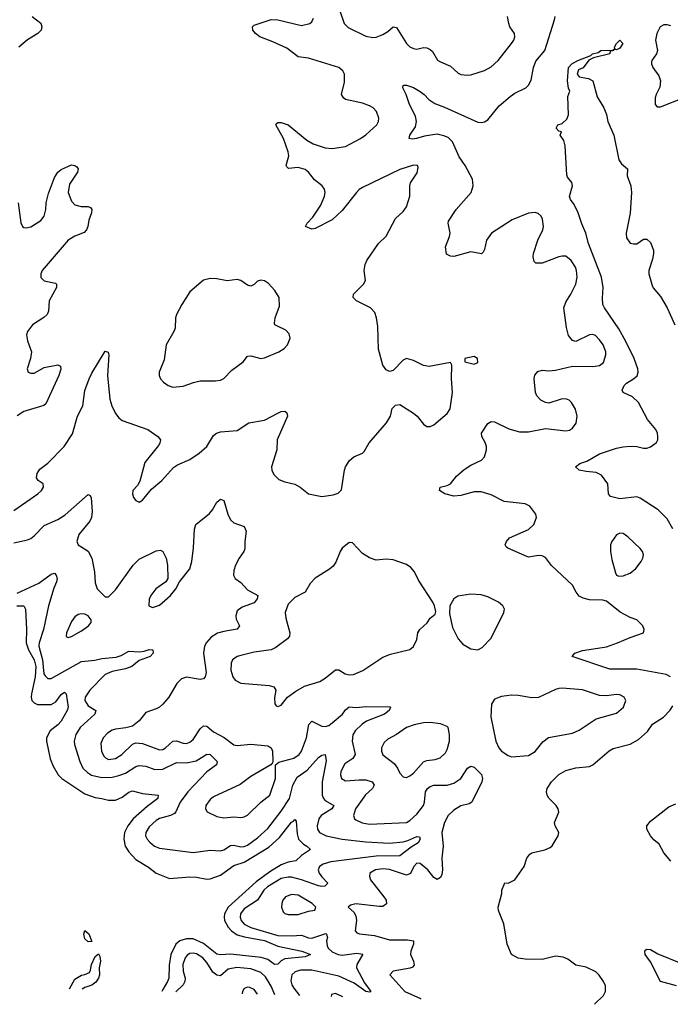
# Model space of a CAD drawing. Header units: inches. Extents: x 1449094 to 1618372, y 389908 to 534307.
# Tile 150 of 256: x 1530885 to 1534728, y 392115 to 397932. Entities that reach past the tile are written whole.
import ezdxf

# ---------------------------------------------------------------- set-up
doc = ezdxf.new("R2010")
doc.units = ezdxf.units.IN
doc.header["$MEASUREMENT"] = 0
doc.layers.add('B5339', color=7, linetype='Continuous')

msp = doc.modelspace()

# ---------------------------------------------------------------- linework, layer by layer
at = {"layer": 'B5339', "color": 5}
for points, elevation in [([(1532772.8, 397990), (1532801.3, 397910), (1532825.4, 397885.4), (1532930, 397835.2), (1532970, 397827.2), (1532990, 397829.2), (1533030, 397843.9), (1533058.6, 397861.4), (1533090, 397888.5), (1533110, 397884.9), (1533170, 397791.8), (1533190, 397771.6), (1533210, 397761.3), (1533230, 397757.8), (1533270, 397766.4), (1533290, 397765.5), (1533310, 397755.9), (1533322.8, 397742.8), (1533353.2, 397693.2), (1533370, 397681.7), (1533430, 397657.8), (1533475.6, 397615.6), (1533490, 397607.6), (1533530, 397603.2), (1533550, 397606.7), (1533630, 397632.1), (1533670, 397653.2), (1533710.4, 397689.6), (1533789.8, 397790), (1533803.5, 397810), (1533809.7, 397830), (1533806.6, 397850), (1533780.5, 397890), (1533773.3, 397910), (1533766.3, 397950)], 580), ([(1530850, 395033.1), (1530991.5, 395130), (1531013, 395150), (1531025.1, 395170), (1531022.7, 395190), (1530994, 395210), (1530984.5, 395224.5), (1530987, 395250), (1531004.1, 395275.9), (1531050, 395311.7), (1531147.3, 395410), (1531195.6, 395484.4), (1531226.2, 395590), (1531257.8, 395650), (1531270, 395740.7), (1531294.2, 395810), (1531310, 395843.7), (1531390, 395973.4), (1531407.1, 395967.1), (1531411.4, 395951.4), (1531402.4, 395830), (1531417, 395690), (1531428.3, 395650), (1531450, 395605.8), (1531470, 395579.2), (1531490, 395563.5), (1531641.6, 395510), (1531700.4, 395470), (1531715.5, 395450), (1531713, 395430), (1531704.6, 395415.4), (1531624.2, 395315.8), (1531594.1, 395205.9), (1531579.9, 395180.1), (1531553.4, 395150), (1531550.6, 395130), (1531556.3, 395110), (1531570, 395090.8), (1531590, 395080.7), (1531610, 395094), (1531662.4, 395157.6), (1531723.6, 395210), (1531792.8, 395287.2), (1531817.2, 395302.8), (1531890, 395333.7), (1531945.1, 395370), (1531990, 395410.5), (1532030, 395475.5), (1532046.6, 395490), (1532070, 395496.1), (1532170, 395504.9), (1532239, 395550), (1532330, 395565.3), (1532410, 395608.2), (1532430, 395617.1), (1532450, 395619.1), (1532462.8, 395610), (1532467.3, 395590), (1532404.7, 395450), (1532404, 395390), (1532372.3, 395290), (1532374.7, 395270), (1532385, 395245), (1532414.4, 395214.4), (1532450, 395200.9), (1532510, 395187), (1532540.7, 395170), (1532590, 395131), (1532670, 395114.8), (1532735.5, 395124.5), (1532765.2, 395134.8), (1532785.2, 395154.8), (1532802.7, 395270), (1532809.5, 395290.5), (1532831.9, 395328.1), (1532859, 395350), (1532909.7, 395370.3), (1532919.2, 395380.8), (1532948.9, 395431.1), (1533051.8, 395550), (1533075.1, 395590), (1533085.8, 395634.2), (1533104.8, 395655.2), (1533130, 395659.1), (1533210, 395608.2), (1533232.4, 395590), (1533270, 395541.6), (1533290, 395528.2), (1533310, 395528), (1533330, 395538.4), (1533410, 395605.7), (1533427.7, 395632.3), (1533440.3, 395730), (1533434.7, 395810), (1533438, 395890), (1533430, 395906), (1533303.3, 395883.3), (1533270, 395889.6), (1533210, 395919.3), (1533170, 395929.2), (1533150, 395921.2), (1533090, 395859.3), (1533070, 395852.7), (1533050, 395862.7), (1533029.6, 395890), (1533004.4, 395984.4), (1532999.5, 396119.5), (1532992.4, 396170), (1532981.6, 396201.6), (1532957.6, 396230), (1532874, 396270), (1532854, 396290), (1532855.6, 396310), (1532915.8, 396370), (1532928.2, 396390), (1532920.3, 396450), (1532926.2, 396486.2), (1532935.8, 396510), (1533003.5, 396610), (1533050, 396653), (1533103.8, 396756.2), (1533150, 396798), (1533170, 396825.5), (1533189.8, 396890), (1533188.4, 396950), (1533192.6, 396967.4), (1533233.1, 397026.9), (1533238, 397058), (1533234, 397070), (1533210, 397073), (1533130, 397047.1), (1532910, 396939.4), (1532890, 396927.6), (1532873.4, 396910), (1532790, 396804.4), (1532730, 396748.8), (1532630, 396697.4), (1532610, 396695.1), (1532572.7, 396710), (1532582.4, 396730), (1532615.5, 396764.5), (1532664.4, 396835.6), (1532685.8, 396890), (1532688.9, 396910), (1532684.8, 396930), (1532671.1, 396951.1), (1532626.4, 396986.4), (1532591, 397031), (1532570, 397047), (1532530, 397057.7), (1532473.3, 397053.3), (1532461.8, 397061.8), (1532458, 397070), (1532473.5, 397126.5), (1532470.8, 397150), (1532443.8, 397230), (1532398, 397310), (1532402.4, 397317.6), (1532410, 397324), (1532430, 397324.9), (1532470, 397310.2), (1532580.3, 397220.3), (1532617.6, 397197.6), (1532690, 397175.3), (1532730, 397171), (1532810, 397181.5), (1532898.3, 397230), (1532930, 397251.5), (1532994.3, 397310), (1533004.7, 397330), (1533006, 397350), (1532991.5, 397390), (1532971.8, 397410), (1532950, 397423.5), (1532910, 397439.2), (1532810, 397460.7), (1532796.4, 397470), (1532786.3, 397490), (1532803.5, 397563.5), (1532803.5, 397610), (1532794, 397630), (1532770, 397649.7), (1532590, 397704.1), (1532530, 397712), (1532463.1, 397763.1), (1532380.8, 397800.8), (1532302.9, 397830), (1532277, 397850), (1532262.7, 397870), (1532259, 397890), (1532270, 397898.8), (1532370, 397932.2), (1532410, 397930.3), (1532550, 397898), (1532599.3, 397910), (1532610, 397919.1), (1532620.1, 397939.9)], 580), ([(1530958, 397950), (1531010, 397910.7), (1531015.6, 397890), (1531011.4, 397870), (1530992.3, 397850), (1530930, 397812), (1530879.8, 397770)], 580), ([(1534728.4, 394050), (1534703.7, 394063.7), (1534530, 394094), (1534370, 394094.5), (1534148.7, 394170), (1534164, 394190), (1534210, 394205.3), (1534350, 394226.5), (1534416, 394250), (1534490, 394282.4), (1534568.7, 394310), (1534572.7, 394330), (1534565.2, 394350), (1534530, 394386), (1534490, 394400.7), (1534431, 394431), (1534350, 394496), (1534330, 394502.7), (1534250, 394504.7), (1534213.7, 394513.7), (1534190, 394525.6), (1534171.5, 394550), (1534150, 394591.8), (1534026.8, 394706.8), (1533990, 394753.7), (1533970, 394764.7), (1533950, 394767.1), (1533890, 394757.4), (1533880.1, 394760.1), (1533768.7, 394810), (1533758.6, 394818.6), (1533752.7, 394830), (1533760.9, 394850), (1533778, 394870), (1533890, 394920.4), (1533922, 394950), (1533938.4, 394990), (1533933.6, 395010), (1533898.3, 395058.3), (1533871.3, 395071.3), (1533745.8, 395085.8), (1533670, 395124.2), (1533610, 395141.8), (1533570, 395142), (1533490, 395121.5), (1533450, 395116.3), (1533395.3, 395130), (1533364, 395150), (1533368.7, 395170), (1533410, 395180.4), (1533430, 395190.4), (1533465.3, 395234.7), (1533510, 395274.6), (1533550, 395300.9), (1533612, 395330), (1533630.9, 395349.1), (1533643, 395390), (1533641.7, 395410), (1533634.8, 395434.8), (1533614.7, 395470), (1533613.3, 395490), (1533650, 395545.5), (1533670, 395558.4), (1533690, 395555.8), (1533774.6, 395514.6), (1533837.1, 395497.1), (1533890, 395496.5), (1533990, 395517.6), (1534110, 395503.1), (1534132.4, 395507.6), (1534150, 395518), (1534172.2, 395547.8), (1534177.7, 395590), (1534167.6, 395630), (1534145.1, 395670), (1534130, 395684.2), (1534110, 395692.7), (1534084, 395690), (1534010, 395666.9), (1533990, 395669.7), (1533963.8, 395683.8), (1533938.7, 395710), (1533931.2, 395730), (1533924, 395810), (1533928.4, 395831.6), (1533945.9, 395854.1), (1533970, 395862), (1534010, 395858), (1534050, 395860.9), (1534150, 395885.3), (1534270, 395882.8), (1534310, 395888.8), (1534332.9, 395907.1), (1534347.3, 395952.7), (1534346.4, 395970), (1534330.8, 396010), (1534310, 396040.5), (1534285.6, 396065.6), (1534270, 396072.1), (1534250, 396069.7), (1534170, 396031.2), (1534150, 396036.3), (1534126.6, 396066.6), (1534113.8, 396113.8), (1534099, 396230), (1534110, 396262.4), (1534140.4, 396310), (1534169.7, 396370), (1534177.7, 396410), (1534173.5, 396450), (1534166.9, 396470), (1534143, 396510), (1534110, 396533.7), (1534090, 396535.6), (1534070, 396530.9), (1533970, 396493.5), (1533933.3, 396493.3), (1533923.7, 396503.7), (1533916.9, 396530), (1533919.7, 396550), (1533944.8, 396630), (1533974.5, 396690), (1533979.7, 396710), (1533973.8, 396753.8), (1533964.2, 396770), (1533946.4, 396786.4), (1533930, 396791.8), (1533890, 396788.9), (1533793.7, 396750), (1533672.4, 396670), (1533641.1, 396630), (1533630, 396574), (1533622.4, 396557.6), (1533611.8, 396548.2), (1533550, 396560.3), (1533450, 396533.5), (1533430, 396535.3), (1533406.6, 396546.6), (1533399.1, 396590), (1533424.2, 396650), (1533426.9, 396670), (1533415.1, 396730), (1533418.3, 396741.7), (1533463, 396810), (1533551.2, 396910), (1533563, 396950), (1533558.7, 396990), (1533516.8, 397070), (1533480.7, 397120.7), (1533441.5, 397210), (1533414.8, 397234.8), (1533390, 397246.3), (1533350, 397254.6), (1533276.3, 397243.7), (1533228.8, 397228.8), (1533205.6, 397225.6), (1533185.1, 397230), (1533188.4, 397250), (1533221.7, 397298.3), (1533228.9, 397330), (1533222.5, 397362.5), (1533187.4, 397430), (1533167.8, 397490), (1533147, 397530), (1533150, 397542), (1533155.3, 397544.7), (1533170, 397544), (1533210, 397530.3), (1533250, 397508), (1533274, 397490), (1533301, 397461), (1533336, 397436), (1533394.3, 397414.3), (1533590, 397326), (1533610, 397324.2), (1533630, 397327.4), (1533650, 397340.4), (1533716.8, 397423.2), (1533782.4, 397477.6), (1533810, 397497.8), (1533874, 397530), (1533890, 397544.4), (1533905.5, 397574.5), (1533919.4, 397650), (1533934.4, 397685.6), (1533986.5, 397750), (1534042.8, 397930), (1534047.6, 397950)], 560), ([(1534730, 397894.6), (1534710, 397901.1), (1534690, 397900.8), (1534668.1, 397890), (1534649.2, 397850), (1534640.2, 397810), (1534652.2, 397750), (1534646.4, 397730), (1534618, 397690), (1534617.5, 397682.5), (1534617.1, 397670), (1534625.5, 397650), (1534659.2, 397599.2), (1534670.5, 397570), (1534666.2, 397533.8), (1534644, 397490), (1534639.1, 397470), (1534638.8, 397430), (1534650, 397416), (1534670, 397417.3), (1534810, 397472.7)], 560), ([(1534743, 394923), (1534710, 394983.6), (1534657.1, 395037.1), (1534550, 395105.7), (1534530, 395112), (1534430, 395100.4), (1534374.7, 395114.7), (1534363.6, 395130), (1534358.7, 395190), (1534321.8, 395241.8), (1534290, 395257.7), (1534230, 395261.7), (1534189, 395270), (1534167, 395290), (1534192.7, 395310), (1534235.7, 395324.3), (1534310, 395367.2), (1534410, 395399.7), (1534450, 395409.1), (1534491.5, 395411.5), (1534530, 395410.3), (1534570, 395400.3), (1534590, 395400.3), (1534610, 395407.4), (1534645.9, 395434.1), (1534654, 395450), (1534655.1, 395470), (1534652.2, 395490), (1534643, 395510), (1534592.8, 395570), (1534540.5, 395670), (1534504.5, 395704.5), (1534449.2, 395730), (1534443.9, 395743.9), (1534454.7, 395770), (1534470, 395785.3), (1534510.6, 395809.4), (1534532, 395828), (1534537.8, 395850), (1534535.3, 395870), (1534513.8, 395930), (1534466.1, 396030), (1534424.6, 396104.6), (1534339.1, 396230), (1534329.8, 396249.8), (1534327.2, 396287.2), (1534331.2, 396350), (1534321, 396410), (1534244.3, 396610), (1534229.8, 396670), (1534204.7, 396724.7), (1534183.9, 396790), (1534159, 396839), (1534137.4, 396870), (1534132.5, 396887.5), (1534149.3, 396950), (1534145.2, 396970), (1534121.5, 397001.5), (1534116, 397016), (1534106.8, 397186.8), (1534098, 397218), (1534078, 397250), (1534086, 397270), (1534070, 397273.2), (1534053.2, 397290), (1534064, 397310), (1534090, 397318), (1534116.6, 397343.4), (1534125.5, 397370), (1534122.6, 397477.4), (1534134, 397510), (1534126.6, 397526.6), (1534120.4, 397570), (1534127.4, 397650), (1534146.3, 397670), (1534182, 397690), (1534259.3, 397720.7), (1534268.7, 397730), (1534302, 397738), (1534318, 397750), (1534389.2, 397750.8), (1534399.3, 397760.7), (1534398, 397770), (1534410, 397791), (1534429.5, 397810.5), (1534446.8, 397790), (1534430, 397763.6), (1534410, 397753.2), (1534402, 397758), (1534387.3, 397747.3), (1534372.7, 397747.3), (1534371.3, 397730), (1534273.7, 397706.3), (1534246.8, 397693.2), (1534212.4, 397647.6), (1534185.4, 397634.6), (1534177.3, 397610), (1534190, 397594.8), (1534244.9, 397584.9), (1534270.9, 397570.9), (1534295.3, 397475.3), (1534334.4, 397410), (1534350, 397371.3), (1534358.4, 397330), (1534393.4, 397250), (1534422.9, 397102.9), (1534439.9, 397079.9), (1534475.5, 397050), (1534472.2, 397010), (1534494, 396950), (1534499.5, 396910), (1534490.4, 396789.6), (1534467.3, 396670), (1534470, 396642), (1534490, 396611.3), (1534510, 396606.8), (1534530, 396607.7), (1534570, 396636), (1534590, 396634.8), (1534610, 396616), (1534628, 396570), (1534628.2, 396550), (1534622.8, 396517.2), (1534600.4, 396450), (1534600.4, 396430), (1534620.7, 396360.7), (1534627.1, 396347.1), (1534670, 396297.3), (1534710.2, 396230.2), (1534754.9, 396130)], 540), ([(1530874.7, 396850), (1530891.2, 396731.2), (1530901.1, 396710), (1530910, 396703.2), (1530922.6, 396702.6), (1530950, 396707.7), (1531010, 396745.6), (1531029.8, 396770), (1531039.2, 396810), (1531041.3, 396850), (1531054.8, 396905.2), (1531090, 396999.3), (1531109.7, 397030), (1531130, 397045.7), (1531190, 397073.7), (1531211.3, 397070), (1531223, 397063), (1531230.4, 397050.4), (1531226.4, 397030), (1531179.4, 396960.6), (1531171.8, 396910), (1531190, 396859.3), (1531210, 396837.6), (1531247.9, 396827.9), (1531290, 396828.4), (1531302.4, 396822.4), (1531310, 396811), (1531308.9, 396790), (1531293.1, 396746.9), (1531286.2, 396710), (1531279, 396690), (1531264.7, 396675.3), (1531210, 396653.6), (1531170, 396628.7), (1531016.8, 396450), (1531008.6, 396430), (1531010, 396408.5), (1531030, 396389.2), (1531096, 396376), (1531102, 396370), (1531101.3, 396350), (1531059.7, 396270), (1531054.7, 396210), (1531046.9, 396190), (1531028.2, 396171.8), (1530960.3, 396130), (1530930.2, 396090), (1530924.5, 396070), (1530930, 396034), (1530953.6, 395970), (1530949.2, 395930.8), (1530928.7, 395870), (1530934, 395850), (1530950, 395842.6), (1530970, 395844), (1531030, 395876.2), (1531110, 395892.4), (1531124.9, 395884.9), (1531127.7, 395867.7), (1531116.2, 395830), (1531038.5, 395661.5), (1531027.4, 395652.6), (1530910, 395617.3), (1530870, 395592.1)], 580), ([(1530850, 394841.2), (1530930, 394858.7), (1530950, 394866.7), (1530970, 394882), (1531030, 394943.2), (1531110, 394978.9), (1531153.9, 395006.1), (1531290, 395126.8), (1531301, 395121), (1531307.7, 395107.7), (1531312.8, 395027.2), (1531309.2, 394990.8), (1531298, 394970), (1531234.9, 394890), (1531223.1, 394850), (1531230.7, 394830), (1531290, 394792.2), (1531310.9, 394750.9), (1531326.7, 394670), (1531330, 394604.7), (1531343.1, 394570), (1531390, 394523), (1531410, 394522), (1531450, 394563), (1531555.6, 394710), (1531590, 394744.4), (1531690, 394794.9), (1531717.1, 394797.1), (1531730.8, 394790), (1531750.4, 394750.4), (1531758.4, 394710), (1531760.4, 394630), (1531747.7, 394610), (1531688.5, 394570), (1531658.9, 394530), (1531650, 394508), (1531648.2, 394470), (1531670, 394459.1), (1531710, 394472.7), (1531775.4, 394530), (1531806, 394570), (1531828.4, 394611.6), (1531890, 394688.4), (1531902.2, 394730), (1531912, 394812), (1531917.1, 394922.9), (1531925.6, 394950), (1532005.8, 395014.2), (1532024.5, 395035.5), (1532050, 395080.5), (1532070, 395099.3), (1532091.4, 395091.4), (1532114.9, 395010), (1532130, 394977.1), (1532150, 394959.5), (1532210, 394937.1), (1532222, 394910), (1532214.3, 394850), (1532213.9, 394806.1), (1532208.9, 394790), (1532181.1, 394750), (1532160.3, 394710), (1532150, 394678), (1532148.4, 394650), (1532157.3, 394630), (1532190, 394606.4), (1532230, 394563.7), (1532290.4, 394530.4), (1532288, 394510), (1532270, 394486.3), (1532198.9, 394461.1), (1532170, 394439.6), (1532160.8, 394410), (1532163.2, 394390), (1532183.8, 394350), (1532168.8, 394331.2), (1532090, 394318.4), (1532052.8, 394307.2), (1532015.9, 394284.1), (1531987.2, 394252.8), (1531976.9, 394230), (1531970.2, 394190), (1531985.2, 394074.8), (1531980.3, 394050), (1531970, 394036.9), (1531950, 394033.7), (1531870, 394048), (1531841.3, 394038.7), (1531813.4, 394010), (1531766.2, 393930), (1531730, 393887.6), (1531710, 393870.9), (1531690, 393859.8), (1531630, 393839.5), (1531590.9, 393789.1), (1531550, 393757.8), (1531512.4, 393747.6), (1531450, 393739.8), (1531430, 393733.7), (1531402.6, 393717.4), (1531378.2, 393690), (1531364.9, 393655.1), (1531367.4, 393610), (1531381.4, 393581.4), (1531390.7, 393570.7), (1531410, 393562.3), (1531450, 393566.4), (1531488.8, 393590), (1531550, 393651.3), (1531570, 393659.3), (1531610, 393656), (1531710, 393618), (1531730, 393620.9), (1531746, 393630), (1531790, 393668.7), (1531810, 393671.5), (1531850, 393657.4), (1531870, 393656.6), (1531890, 393663.5), (1531910, 393679.7), (1531950, 393742.2), (1531970, 393759.3), (1531990, 393757.7), (1532030, 393725.5), (1532092.1, 393692.1), (1532150, 393648.5), (1532170, 393644.2), (1532250, 393652.1), (1532350, 393642.9), (1532370.2, 393630), (1532377.6, 393610), (1532380.5, 393550), (1532378.8, 393541.2), (1532368.2, 393530), (1532250, 393460.3), (1532186.1, 393413.9), (1532030, 393340.8), (1532010, 393324.4), (1531984.7, 393290), (1531981.7, 393270), (1531992.5, 393252.5), (1532050, 393224.4), (1532090, 393215.8), (1532150, 393222.8), (1532190, 393218.3), (1532210, 393222.3), (1532230, 393233.4), (1532308.5, 393310), (1532363.1, 393350), (1532396.5, 393450), (1532396, 393530), (1532415, 393545), (1532504.7, 393570), (1532536, 393590), (1532548.4, 393610), (1532578.8, 393690), (1532592.3, 393767.7), (1532610, 393787.4), (1532670, 393758), (1532690, 393755.5), (1532710, 393762.5), (1532730, 393777.6), (1532791.7, 393830), (1532810, 393855.3), (1532830, 393871.5), (1532870, 393868), (1532934, 393874), (1533071.8, 393871.8), (1533074.8, 393870), (1533066.4, 393850), (1533039.5, 393830), (1532932.8, 393787.2), (1532907.5, 393770), (1532865.6, 393730), (1532852.3, 393707.7), (1532847.9, 393670), (1532865.6, 393590), (1532852.8, 393567.2), (1532805, 393535), (1532782.2, 393490), (1532779.3, 393470), (1532785.8, 393450), (1532810, 393434.4), (1532890, 393442.2), (1532930, 393440.8), (1532966.4, 393430), (1532979.1, 393410), (1532969.1, 393390), (1532927.8, 393352.2), (1532868.6, 393270), (1532855.8, 393230), (1532863.1, 393210), (1532870, 393204), (1532906.7, 393186.7), (1532950, 393178.9), (1533170, 393189.3), (1533190, 393201.6), (1533230, 393239), (1533269.2, 393290), (1533276.2, 393310), (1533281.3, 393370), (1533292.8, 393390), (1533310, 393402.7), (1533330.5, 393409.5), (1533410.4, 393409.6), (1533450, 393420.8), (1533490.4, 393449.6), (1533530, 393510.3), (1533550, 393522.8), (1533570, 393516.1), (1533612.6, 393472.6), (1533618, 393450), (1533613.8, 393430), (1533555.8, 393310), (1533539.7, 393300.3), (1533490, 393287), (1533450, 393262.8), (1533415.9, 393230), (1533393, 393190), (1533378.2, 393130), (1533385.7, 393050), (1533378.2, 392978.2), (1533382, 392910), (1533377.8, 392882.2), (1533370, 392864.5), (1533350, 392853.3), (1533330, 392864.2), (1533294.8, 392910), (1533250, 392947.9), (1533230, 392948.7), (1533213.2, 392930), (1533192.3, 392887.7), (1533170, 392878.8), (1533070, 392912.1), (1533030, 392915), (1532987.3, 392910), (1532953.7, 392890), (1532950.3, 392870), (1532956.1, 392850), (1533036.5, 392750), (1533049, 392730), (1533051.1, 392708.9), (1533030, 392693.7), (1533010, 392692.7), (1532870.4, 392709.6), (1532838.8, 392701.2), (1532824.7, 392690), (1532858.9, 392658.9), (1532870, 392638.8), (1532873.6, 392610), (1532866.7, 392550), (1532877, 392537), (1532891.5, 392531.5), (1532980.8, 392520.8), (1533070, 392495.8), (1533176.4, 392496.4), (1533210.3, 392490), (1533211.3, 392470), (1533195.4, 392430), (1533192.8, 392410), (1533210.2, 392370), (1533213.9, 392346.1), (1533204.7, 392335.3), (1533190.9, 392329.1), (1533091.3, 392310), (1533070.8, 392290), (1533160.3, 392190), (1533252.2, 392150), (1533252.6, 392145.7)], 560), ([(1530870, 394543.7), (1530997, 394603), (1531070, 394656.9), (1531090, 394661.1), (1531099.6, 394650), (1531106.7, 394630), (1531102.2, 394610), (1531086.3, 394573.7), (1531054.3, 394470), (1531026.2, 394330), (1531000.5, 394250), (1530998.6, 394230), (1531019, 394150), (1531028.1, 394068.1), (1531034.9, 394054.9), (1531050, 394039), (1531070, 394039.7), (1531250, 394139.8), (1531328.6, 394148.6), (1531370, 394158.3), (1531454.5, 394165.5), (1531485, 394175), (1531530, 394200.5), (1531590, 394197), (1531619.4, 394200.6), (1531650, 394211.8), (1531670.8, 394210), (1531672.4, 394190), (1531655.5, 394170), (1531590, 394146.3), (1531546.4, 394110), (1531510, 394097), (1531430, 394081.5), (1531390, 394063.2), (1531299.5, 393970), (1531270.9, 393930), (1531270.1, 393910), (1531290, 393879.3), (1531333.4, 393850), (1531329.2, 393830), (1531242.7, 393750), (1531216.3, 393710), (1531206.2, 393670), (1531208.5, 393650), (1531239.8, 393550), (1531258.5, 393510), (1531284.3, 393484.3), (1531309.6, 393469.6), (1531370, 393455.2), (1531430, 393456.4), (1531470, 393466), (1531510, 393481.2), (1531570, 393519.8), (1531590, 393526), (1531630, 393521.1), (1531682.9, 393502.9), (1531730, 393505.1), (1531810, 393543), (1531870, 393542), (1531926.2, 393553.8), (1531990, 393591.9), (1532010, 393590.2), (1532050.3, 393550), (1532046.3, 393530), (1531990, 393489.1), (1531878.3, 393370), (1531833.2, 393310), (1531807.3, 393252.7), (1531798.2, 393241.8), (1531774.9, 393230), (1531710, 393212.6), (1531690, 393200.6), (1531650, 393164.5), (1531630.2, 393130), (1531628.6, 393110), (1531637.7, 393090), (1531652.5, 393072.5), (1531681.5, 393050), (1531710, 393037.6), (1531910, 393011.6), (1532010, 393025.4), (1532070, 393021.1), (1532090, 393027.6), (1532130, 393052.9), (1532150, 393055.4), (1532190, 393045.4), (1532210, 393047), (1532230, 393055.3), (1532290, 393098.8), (1532350, 393153.8), (1532430, 393255.7), (1532478.4, 393330), (1532497.7, 393410), (1532523.1, 393456.9), (1532582.5, 393497.5), (1532650, 393572.3), (1532670, 393586.7), (1532690, 393590.3), (1532694.4, 393554.4), (1532672.2, 393430), (1532670.6, 393350), (1532679.2, 393330), (1532690, 393318.8), (1532740.8, 393290), (1532728.1, 393270), (1532666.2, 393230), (1532652.1, 393210), (1532642, 393170), (1532643.5, 393150), (1532655.3, 393130), (1532695.3, 393110), (1532790, 393090.5), (1532930, 393075.7), (1533070, 393067), (1533150, 393074.4), (1533177.9, 393082.1), (1533230, 393107.4), (1533245.5, 393105.5), (1533250.2, 393090), (1533239, 393070), (1533196.6, 393043.4), (1533130, 392992.2), (1532990, 392989.9), (1532723.4, 392956.6), (1532676.9, 392943.1), (1532656.5, 392930), (1532648.3, 392910), (1532654.3, 392890), (1532668.9, 392868.9), (1532704.4, 392830), (1532686.2, 392813.8), (1532670, 392810.6), (1532650, 392814.5), (1532550.2, 392850.2), (1532490, 392866), (1532470, 392866.7), (1532430, 392857.5), (1532347.8, 392810), (1532326.5, 392790), (1532289.7, 392730.3), (1532210, 392679.3), (1532188.4, 392650), (1532186.2, 392630), (1532192, 392610), (1532210, 392588.5), (1532250, 392568), (1532410, 392522.2), (1532490, 392518.9), (1532550, 392523.9), (1532590, 392507.8), (1532610, 392505.4), (1532692.8, 392532.8), (1532697.4, 392530), (1532702, 392510), (1532697.9, 392490), (1532700.8, 392460.8), (1532707, 392447), (1532730, 392425.5), (1532764.9, 392410), (1532790, 392406.2), (1532876.4, 392416.4), (1532911.8, 392411.8), (1532875.3, 392350), (1532875, 392330), (1532921.6, 392241.6), (1532958.4, 392190), (1532953.8, 392186.2), (1532930, 392189.9), (1532859.6, 392239.6), (1532770, 392282.1), (1532610, 392317.6), (1532543.5, 392316.5), (1532512.1, 392307.9), (1532491.8, 392290), (1532485.8, 392254.2), (1532492.2, 392230), (1532504, 392210), (1532537.2, 392166.9)], 540), ([(1530868.7, 394468.7), (1530909.2, 394469.2), (1530919.7, 394450), (1530925.5, 394330), (1530923.4, 394250), (1530936.4, 394210), (1530970.9, 394150.9), (1530979.9, 394110), (1530976.9, 394050), (1530953.9, 393950), (1530952.1, 393930), (1530957.3, 393910), (1530970, 393895.4), (1530990, 393887.1), (1531070, 393885.7), (1531098.8, 393901.2), (1531130, 393944.7), (1531150, 393958.5), (1531159.6, 393950), (1531170.1, 393870), (1531164.6, 393850), (1531130, 393787.8), (1531110, 393765.6), (1531065.2, 393730), (1531043.6, 393690), (1531042.4, 393670), (1531065.4, 393565.4), (1531082.4, 393522.4), (1531111.4, 393471.4), (1531132.8, 393450), (1531270, 393358.2), (1531330, 393335.9), (1531370, 393331.5), (1531410, 393320.9), (1531450, 393321.7), (1531490, 393338.1), (1531530, 393367.7), (1531550, 393376), (1531610, 393359.8), (1531702.8, 393350), (1531701.1, 393330), (1531636.9, 393283.1), (1531554.7, 393210), (1531523.6, 393170), (1531504.7, 393130), (1531499.1, 393090), (1531508.1, 393050), (1531530, 393015.6), (1531570, 392970.2), (1531644.8, 392924.8), (1531690.3, 392890), (1531770, 392858.5), (1531890, 392868.6), (1531930, 392866.2), (1531990, 392853.5), (1532010, 392855.7), (1532070, 392878.6), (1532150, 392934.5), (1532210, 392955.2), (1532357.2, 393042.8), (1532419.5, 393100.5), (1532490, 393191.5), (1532502.5, 393197.5), (1532510, 393207.7), (1532517.1, 393197.1), (1532522.8, 393122.8), (1532531.7, 393090), (1532560.7, 393060.7), (1532581.1, 393050), (1532602, 393030), (1532550, 392994.8), (1532516.3, 392963.7), (1532470, 392955.8), (1532430, 392939.7), (1532362.6, 392897.4), (1532281.7, 392838.3), (1532116.5, 392690), (1532094.7, 392650), (1532092.7, 392630), (1532095.2, 392610), (1532116.9, 392570), (1532135.5, 392550), (1532170, 392526.4), (1532212.9, 392512.9), (1532330, 392491.5), (1532410, 392457.9), (1532550.5, 392430), (1532603, 392410), (1532570, 392396.4), (1532450, 392383.2), (1532428.6, 392371.4), (1532410, 392353.3), (1532390, 392349.8), (1532350, 392380.1), (1532311.6, 392391.6), (1532130, 392411.8), (1532070, 392406.5), (1532050, 392410.9), (1531970, 392474), (1531910, 392501), (1531870, 392502.8), (1531830.1, 392489.9), (1531807, 392470), (1531777.1, 392410), (1531767.1, 392347.1), (1531765.3, 392270), (1531757.2, 392250), (1531730, 392202.2), (1531725.1, 392191)], 520), ([(1534279.7, 392115.2), (1534333.4, 392166.6), (1534344.4, 392190), (1534344.9, 392224.9), (1534334, 392250), (1534308, 392288), (1534287.1, 392307.1), (1534230, 392334), (1534170, 392346.3), (1534122.5, 392382.5), (1534094.3, 392394.3), (1534050, 392399.1), (1533970, 392380.5), (1533870, 392381.3), (1533828.2, 392388.2), (1533790, 392409.2), (1533764.5, 392470), (1533744.5, 392590), (1533712, 392670), (1533711.8, 392690), (1533732.7, 392770), (1533733.2, 392790), (1533750, 392832), (1533770, 392831.3), (1533810, 392851.3), (1533864, 392930), (1533880.9, 392979.1), (1533898.6, 393001.4), (1533910, 393010.7), (1533986.8, 393026.8), (1534018.3, 393041.7), (1534030, 393050.8), (1534064.5, 393110), (1534069.5, 393130), (1534047, 393170), (1534043.7, 393190), (1534069.4, 393250), (1534064.5, 393270), (1534052.7, 393290), (1534010, 393332.7), (1533999.6, 393350), (1533995.6, 393370), (1533999.6, 393390), (1534026, 393430), (1534070, 393473.4), (1534110, 393497), (1534170, 393512), (1534250, 393519.5), (1534270, 393530.4), (1534367.5, 393612.5), (1534390, 393626.7), (1534490, 393652.6), (1534539.9, 393680.1), (1534593.2, 393726.8), (1534622.6, 393770), (1534687.7, 393812.3), (1534726.9, 393853.1), (1534742, 393878)], 560), ([(1534730, 392960.5), (1534689.7, 393010), (1534661.4, 393061.4), (1534630, 393087.6), (1534611.8, 393110), (1534589.2, 393150), (1534589.2, 393170), (1534610, 393197.3), (1534718.9, 393281.1), (1534760.2, 393299.8)], 540), ([(1534765.2, 392225.2), (1534670, 392249.5), (1534610, 392365.2), (1534579.6, 392410), (1534577, 392430), (1534582.6, 392437.4), (1534590, 392441.6), (1534610, 392438.9), (1534653.8, 392413.8), (1534790, 392358.6)], 540), ([(1531178.6, 392207.2), (1531210, 392264), (1531250, 392287.8), (1531270, 392290.4), (1531296, 392304), (1531302.7, 392317.3), (1531308, 392350), (1531330, 392398), (1531350, 392414), (1531358.3, 392398.3), (1531361.7, 392370), (1531354, 392330), (1531356.5, 392290), (1531350.3, 392270), (1531333.4, 392246.6), (1531311.1, 392228.9), (1531270, 392215.3), (1531254.4, 392204.9)], 480), ([(1532391.1, 392171.2), (1532370, 392222.6), (1532337.6, 392277.6), (1532310, 392302.8), (1532250, 392325.6), (1532167.6, 392332.4), (1532116.5, 392323.5), (1532070, 392283.7), (1532050, 392286.5), (1532025.7, 392305.7), (1531990, 392361.6), (1531965.9, 392390), (1531930, 392413.6), (1531910, 392417.9), (1531890, 392415.6), (1531874.2, 392405.8), (1531861.4, 392390), (1531848.9, 392351.1), (1531849.6, 392310), (1531861.7, 392270), (1531859.8, 392250), (1531849.5, 392230), (1531807, 392188.5)], 540), ([(1532289.9, 392174.2), (1532270, 392202.4), (1532244.8, 392215.2), (1532230, 392216.8), (1532211.1, 392208.9), (1532201.1, 392190), (1532199.6, 392176.9)], 560), ([(1532793.5, 392159.3), (1532790, 392161.5), (1532750, 392179.1), (1532727.1, 392172.9), (1532724, 392161.3)], 560)]:
    msp.add_lwpolyline(points, dxfattribs=dict(at, elevation=elevation))
for points, elevation in [([(1532010, 396403), (1531970, 396393.3), (1531890, 396323.6), (1531842.4, 396250), (1531811.5, 396190), (1531805.3, 396170), (1531802.4, 396110), (1531795.5, 396090), (1531749.2, 396010), (1531737.4, 395922.6), (1531709, 395850), (1531708.9, 395830), (1531716.5, 395810), (1531734, 395790), (1531761.3, 395770), (1531790, 395760.2), (1531850, 395766.8), (1531910.9, 395789.1), (1531950, 395798.1), (1532042.2, 395797.8), (1532070, 395802), (1532090, 395812.4), (1532138.3, 395861.7), (1532204.1, 395910), (1532230, 395943.1), (1532250, 395946), (1532310, 395929.3), (1532330, 395934.3), (1532416.3, 395970), (1532446.6, 395990), (1532465.7, 396010), (1532481.5, 396050), (1532476.4, 396076.4), (1532457.4, 396097.4), (1532402.6, 396122.6), (1532392, 396130), (1532390, 396138), (1532393.3, 396170), (1532420, 396240), (1532416.8, 396290), (1532392.2, 396332.2), (1532353.6, 396373.6), (1532330, 396389), (1532310, 396392.8), (1532290, 396386), (1532270, 396366.6), (1532250, 396357.2), (1532230, 396362.8), (1532190, 396390.9), (1532170, 396397.2), (1532110, 396389.7), (1532050, 396401.7)], 620), ([(1533570, 395941.2), (1533514, 395930), (1533514, 395910), (1533570, 395896), (1533590, 395906), (1533588.7, 395930)], 580), ([(1534430, 394897.4), (1534410, 394888), (1534381.8, 394850), (1534375.2, 394830), (1534374.2, 394790), (1534382, 394742), (1534403.4, 394663.4), (1534410.7, 394650.7), (1534423.5, 394643.5), (1534450, 394645.5), (1534490, 394661.6), (1534525.1, 394690), (1534556.3, 394730), (1534566.3, 394750), (1534569.7, 394770), (1534563, 394790), (1534550, 394807.3), (1534477.6, 394877.6), (1534450, 394896.3)], 560), ([(1532830, 394844), (1532790, 394809.3), (1532777.1, 394790), (1532752.6, 394727.4), (1532736.9, 394703.1), (1532715, 394685), (1532630, 394632.9), (1532599.7, 394600.3), (1532571.1, 394548.9), (1532510, 394519.1), (1532470, 394479.3), (1532453.6, 394430), (1532456.9, 394396.9), (1532479.7, 394310), (1532478.6, 394290), (1532466.6, 394273.4), (1532397.8, 394222.2), (1532370, 394208.8), (1532270, 394195.4), (1532190, 394176.5), (1532168.4, 394170), (1532140.8, 394150), (1532133.2, 394130), (1532132.2, 394090), (1532142.8, 394050), (1532158, 394030), (1532190, 394012.3), (1532359, 393999), (1532386.8, 393990), (1532398, 393970), (1532390, 393926), (1532390.8, 393890), (1532398.8, 393878.8), (1532410, 393874), (1532430, 393882), (1532467, 393930), (1532515.2, 393964.8), (1532566.2, 393993.8), (1532657.8, 394022.2), (1532690, 394041.5), (1532750, 394090.2), (1532770, 394091.2), (1532807.9, 394067.9), (1532830, 394061), (1532855.7, 394064.3), (1532912.4, 394087.6), (1533030, 394166.3), (1533075.9, 394184.1), (1533189.6, 394210.4), (1533211.6, 394228.4), (1533229.6, 394270), (1533235.6, 394310), (1533247.3, 394330), (1533291.4, 394368.6), (1533310, 394395.3), (1533339.3, 394420.7), (1533343.5, 394436.5), (1533335.5, 394470), (1533324.8, 394490), (1533241, 394621), (1533215.9, 394670), (1533195.1, 394695.1), (1533170, 394714), (1533090, 394741.8), (1533050, 394744.8), (1532990, 394738.4), (1532950, 394752), (1532910, 394778), (1532850, 394842)], 580), ([(1533550, 394538), (1533473.6, 394526.4), (1533448.5, 394510), (1533424.9, 394470), (1533422.8, 394422.8), (1533441.5, 394341.5), (1533474.4, 394274.4), (1533503.1, 394243.1), (1533550, 394215.8), (1533590, 394208.4), (1533617.2, 394222.8), (1533670, 394277.3), (1533744.5, 394430), (1533749.3, 394450), (1533739.3, 394470), (1533713.2, 394490), (1533650, 394521.3), (1533610, 394534.7)], 580), ([(1531250, 394422.4), (1531230, 394418.7), (1531210, 394404.2), (1531190, 394376.2), (1531160.3, 394310), (1531159.1, 394290), (1531164.6, 394284.6), (1531170, 394281.6), (1531190, 394288.8), (1531250, 394320.8), (1531292, 394350), (1531307, 394370), (1531306.8, 394386.8), (1531289.6, 394409.6), (1531270, 394419.6)], 560), ([(1534090, 393982.2), (1534070, 393981.7), (1534050, 393974.7), (1533950, 393928.5), (1533910, 393925.4), (1533830, 393939.7), (1533790, 393941.3), (1533730, 393933.6), (1533690, 393918), (1533671.8, 393888.2), (1533666.7, 393813.3), (1533698, 393670), (1533714.7, 393630), (1533730.3, 393610), (1533770, 393584.4), (1533790, 393577.2), (1533890, 393585.6), (1533930, 393609.1), (1533974.9, 393665.1), (1534008.5, 393691.5), (1534150, 393716.6), (1534190, 393734.5), (1534290, 393801.7), (1534410, 393834.9), (1534451.6, 393870), (1534464.5, 393910), (1534454.5, 393930), (1534430, 393943.5), (1534410, 393946), (1534350, 393937.2), (1534310, 393939.8), (1534210, 393973.1)], 580), ([(1533310, 393779.8), (1533270, 393777.2), (1533213.9, 393766.1), (1533170, 393749.7), (1533111.3, 393708.7), (1533059.1, 393680.9), (1533037.5, 393662.5), (1533022.7, 393630), (1533022.2, 393610), (1533029, 393589), (1533096.8, 393536.8), (1533116.5, 393510), (1533130, 393480.4), (1533150, 393458.9), (1533170, 393454.6), (1533190, 393464), (1533210, 393480.2), (1533270, 393547.1), (1533290, 393556.2), (1533338.6, 393561.4), (1533368.9, 393571.1), (1533399.4, 393600.6), (1533410, 393620.7), (1533423.5, 393670), (1533424.2, 393710), (1533415.1, 393750), (1533410, 393756), (1533371.2, 393771.2)], 580), ([(1532490, 392763.4), (1532454.3, 392750), (1532438.6, 392730), (1532432.6, 392710), (1532430.3, 392690), (1532441.1, 392661.1), (1532451.4, 392651.4), (1532470, 392646.4), (1532530, 392646), (1532590, 392665.3), (1532629, 392671), (1532634, 392690), (1532612.3, 392710), (1532530, 392759.1)], 560), ([(1531290, 392485.1), (1531270, 392502.7), (1531262.9, 392530), (1531270, 392551), (1531292.1, 392532.1), (1531310, 392486)], 480)]:
    msp.add_lwpolyline(points, close=True, dxfattribs=dict(at, elevation=elevation))

doc.saveas('drawing.dxf')
